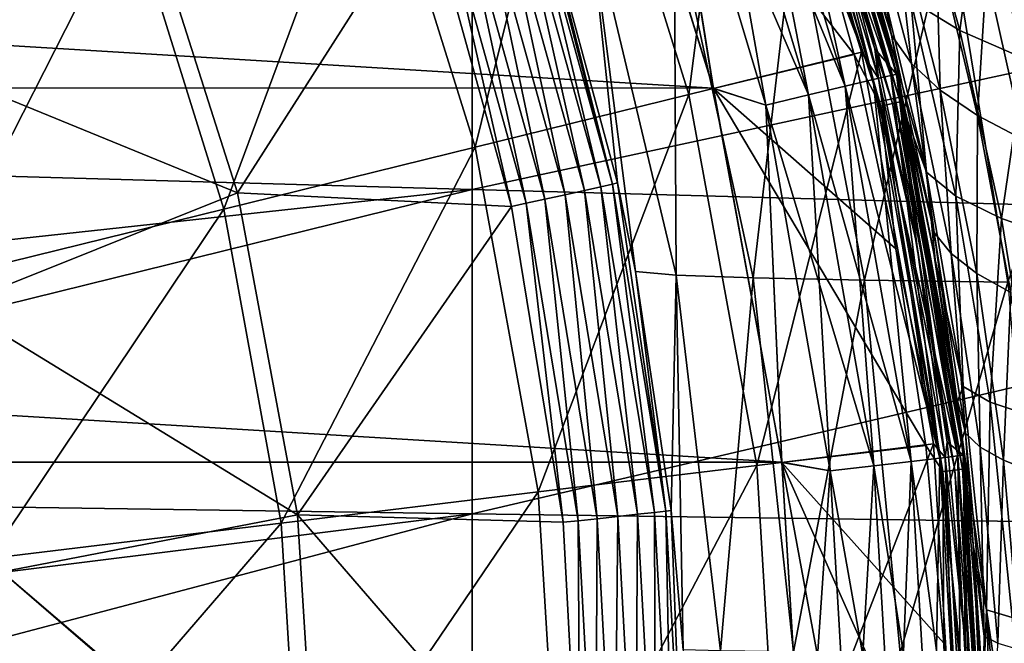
# Model space of a CAD drawing. Header units: metres. Extents: x -28 to 111, y -27 to 27.
# Tile 27 of 55: x 19.51 to 27.65, y 1.64 to 6.79. Entities that reach past the tile are written whole.
import ezdxf

# ---------------------------------------------------------------- set-up
doc = ezdxf.new("R2010")
doc.units = ezdxf.units.M
doc.layers.add('solid_13061041_XXX', color=7, linetype='CONTINUOUS')

msp = doc.modelspace()

# ---------------------------------------------------------------- linework, layer by layer
at = {"layer": 'solid_13061041_XXX'}
for points in [[(24.115471, 9.145791, 11.469518), (25.042046, 6.17231, 11.469518), (25.489344, 9.666823, 8.42368)], [(25.042046, 6.17231, 11.469518), (26.468702, 6.523948, 8.42368), (25.489344, 9.666823, 8.42368)], [(25.695595, 9.352431, 8.149076), (25.489344, 9.666823, 8.42368), (26.468702, 6.523948, 8.42368)], [(25.653257, 9.337022, -7.25102), (26.563763, 6.295727, -7.25102), (25.7939, 9.388211, -7.613289)], [(25.7939, 9.388211, -98.586708), (26.709394, 6.330243, -98.586708), (25.653257, 9.337022, -98.948982)], [(25.7939, 9.388211, -98.586708), (25.841557, 9.405528, -98.199997), (26.758738, 6.341919, -98.199997)], [(25.7939, 9.388211, -7.613289), (26.709394, 6.330243, -7.613289), (25.841557, 9.405528, -8)], [(25.7939, 9.388211, -98.586708), (26.758738, 6.341919, -98.199997), (26.709394, 6.330243, -98.586708)], [(26.563763, 6.295727, -7.25102), (26.709394, 6.330243, -7.613289), (25.7939, 9.388211, -7.613289)], [(25.839075, 9.404626, -6.197382), (26.135151, 8.14404, 7.863532), (26.579193, 6.551182, 7.863532)], [(26.75617, 6.341302, -6.197382), (25.839075, 9.404626, -6.197382), (26.579193, 6.551182, 7.863532)], [(25.933458, 9.07451, -6.312989), (25.839075, 9.404626, -6.197382), (26.75617, 6.341302, -6.197382)], [(26.572744, 7.080907, -93.859695), (26.758738, 6.341919, -98.199997), (25.841557, 9.405528, -98.199997)], [(25.841557, 9.405528, -8), (26.758738, 6.341919, -8), (26.154934, 8.495261, -9.343664)], [(26.709394, 6.330243, -7.613289), (26.758738, 6.341919, -8), (25.841557, 9.405528, -8)], [(25.429224, 9.255481, -6.939895), (26.331778, 6.240746, -6.939895), (25.653257, 9.337022, -7.25102)], [(25.653257, 9.337022, -98.948982), (26.563763, 6.295727, -98.948982), (25.429224, 9.255481, -99.260101)], [(26.331778, 6.240746, -6.939895), (26.563763, 6.295727, -7.25102), (25.653257, 9.337022, -7.25102)], [(26.709394, 6.330243, -98.586708), (26.563763, 6.295727, -98.948982), (25.653257, 9.337022, -98.948982)], [(26.607601, 6.306117, 8.149076), (25.695595, 9.352431, 8.149076), (26.468702, 6.523948, 8.42368)], [(26.607601, 6.306117, 8.149076), (26.135151, 8.14404, 7.863532), (25.695595, 9.352431, 8.149076)], [(-25.243359, 6.226787, -99.699997), (-24.307781, 9.226614, -99.699997), (25.243366, 6.22675, -99.699997)], [(-24.307781, 9.226614, -99.699997), (24.307802, 9.226561, -99.699997), (25.243366, 6.22675, -99.699997)], [(24.796824, 9.025306, -99.648888), (25.243366, 6.22675, -99.699997), (24.307802, 9.226561, -99.699997)], [(24.310347, 9.219888, -6.5), (25.244524, 6.222035, -6.5), (24.796824, 9.025306, -6.551111)], [(26.408087, 6.504586, -6.5), (25.244524, 6.222035, -6.5), (24.310347, 9.219888, -6.5)], [(25.967049, 8.087602, -6.5), (26.408087, 6.504586, -6.5), (24.310347, 9.219888, -6.5)], [(25.137096, 9.149156, -6.701159), (26.029282, 6.169053, -6.701159), (25.429224, 9.255481, -6.939895)], [(25.429224, 9.255481, -99.260101), (26.331778, 6.240746, -99.260101), (25.137096, 9.149156, -99.49884)], [(26.029282, 6.169053, -6.701159), (26.331778, 6.240746, -6.939895), (25.429224, 9.255481, -6.939895)], [(26.563763, 6.295727, -98.948982), (26.331778, 6.240746, -99.260101), (25.429224, 9.255481, -99.260101)], [(22.41358, 8.500349, 14.343763), (23.274763, 5.736714, 14.343763), (24.115471, 9.145791, 11.469518)], [(23.274763, 5.736714, 14.343763), (25.042046, 6.17231, 11.469518), (24.115471, 9.145791, 11.469518)], [(25.137096, 9.149156, -6.701159), (24.796824, 9.025306, -6.551111), (25.676931, 6.085544, -6.551111)], [(25.137096, 9.149156, -99.49884), (26.029282, 6.169053, -99.49884), (24.796824, 9.025306, -99.648888)], [(25.137096, 9.149156, -6.701159), (25.676931, 6.085544, -6.551111), (26.029282, 6.169053, -6.701159)], [(26.331778, 6.240746, -99.260101), (26.029282, 6.169053, -99.49884), (25.137096, 9.149156, -99.49884)], [(25.779871, 9.020767, -6.477004), (25.872166, 9.053062, -6.411289), (26.723108, 6.099375, -6.411289)], [(25.872166, 9.053062, -6.411289), (25.933458, 9.07451, -6.312989), (26.786417, 6.113825, -6.312989)], [(26.723108, 6.099375, -6.411289), (25.872166, 9.053062, -6.411289), (26.786417, 6.113825, -6.312989)], [(26.786417, 6.113825, -6.312989), (25.933458, 9.07451, -6.312989), (26.75617, 6.341302, -6.197382)], [(24.796824, 9.025306, -99.648888), (25.676931, 6.085544, -99.648888), (25.243366, 6.22675, -99.699997)], [(25.244524, 6.222035, -6.5), (25.676931, 6.085544, -6.551111), (24.796824, 9.025306, -6.551111)], [(26.029282, 6.169053, -99.49884), (25.676931, 6.085544, -99.648888), (24.796824, 9.025306, -99.648888)], [(26.627779, 6.077617, -6.477004), (25.967049, 8.087602, -6.5), (25.779871, 9.020767, -6.477004)], [(26.627779, 6.077617, -6.477004), (25.779871, 9.020767, -6.477004), (26.723108, 6.099375, -6.411289)], [(20.491701, 7.938532, 17.114967), (18.355593, 6.569987, 19.463987), (17.484146, 8.625378, 19.463987)], [(20.413588, 7.741853, 16.989332), (21.197927, 5.22482, 16.989332), (22.41358, 8.500349, 14.343763)], [(21.197927, 5.22482, 16.989332), (23.274763, 5.736714, 14.343763), (22.41358, 8.500349, 14.343763)], [(26.758738, 6.341919, -8), (26.510944, 7.308884, -9.09154), (26.154934, 8.495261, -9.343664)], [(26.266762, 8.258817, -10.099041), (26.510944, 7.308884, -9.09154), (26.715334, 6.662927, -9.778412)], [(26.266762, 8.258817, -10.099041), (26.715334, 6.662927, -9.778412), (26.469658, 7.96637, -10.865024)], [(26.607601, 6.306117, 8.149076), (26.579193, 6.551182, 7.863532), (26.135151, 8.14404, 7.863532)], [(27.279799, 6.701857, -86.509697), (26.866966, 8.171242, -86.08609), (27.437025, 7.879503, -83.692184)], [(26.875391, 6.950802, -88.939491), (26.866966, 8.171242, -86.08609), (27.279799, 6.701857, -86.509697)], [(23.585129, 8.038857, 14.46784), (23.677231, 8.070627, 14.608655), (24.315321, 5.411234, 14.481311)], [(23.677231, 8.070627, 14.608655), (23.718847, 8.085541, 14.77408), (24.409908, 5.432555, 14.622929)], [(23.677231, 8.070627, 14.608655), (24.409908, 5.432555, 14.622929), (24.315321, 5.411234, 14.481311)], [(24.409908, 5.432555, 14.622929), (23.718847, 8.085541, 14.77408), (23.82613, 7.759774, 14.776235)], [(26.627779, 6.077617, -6.477004), (26.408087, 6.504586, -6.5), (25.967049, 8.087602, -6.5)], [(23.249798, 8.016752, 34.283787), (12.999999, 7.067966, 34.520863), (13, 5.679941, 34.871998)], [(23.249947, 5.38913, 34.956993), (23.249798, 8.016752, 34.283787), (13, 5.679941, 34.871998)], [(33.509815, 7.606399, 34.444271), (23.249798, 8.016752, 34.283787), (23.249947, 5.38913, 34.956993)], [(23.297337, 7.941162, 14.321291), (23.453344, 7.993947, 14.368155), (24.018467, 5.345447, 14.333309)], [(23.453344, 7.993947, 14.368155), (23.585129, 8.038857, 14.46784), (24.179506, 5.381011, 14.380825)], [(23.453344, 7.993947, 14.368155), (24.179506, 5.381011, 14.380825), (24.018467, 5.345447, 14.333309)], [(23.585129, 8.038857, 14.46784), (24.315321, 5.411234, 14.481311), (24.179506, 5.381011, 14.380825)], [(20.491701, 7.938532, 17.114967), (21.311935, 5.36017, 17.114969), (18.355593, 6.569987, 19.463987)], [(22.868189, 7.797693, 14.518551), (21.311935, 5.36017, 17.114969), (20.491701, 7.938532, 17.114967)], [(23.135403, 7.886694, 14.332745), (23.297337, 7.941162, 14.321291), (23.851175, 5.308732, 14.344363)], [(23.297337, 7.941162, 14.321291), (24.018467, 5.345447, 14.333309), (23.851175, 5.308732, 14.344363)], [(26.469658, 7.96637, -10.865024), (26.881853, 6.430074, -10.567327), (26.741531, 7.690767, -11.632768)], [(26.715334, 6.662927, -9.778412), (26.881853, 6.430074, -10.567327), (26.469658, 7.96637, -10.865024)], [(22.986532, 7.836931, 14.401172), (23.5751, 5.248781, 14.530222), (22.868189, 7.797693, 14.518551)], [(22.986532, 7.836931, 14.401172), (23.135403, 7.886694, 14.332745), (23.697344, 5.275191, 14.412683)], [(22.986532, 7.836931, 14.401172), (23.697344, 5.275191, 14.412683), (23.5751, 5.248781, 14.530222)], [(23.135403, 7.886694, 14.332745), (23.851175, 5.308732, 14.344363), (23.697344, 5.275191, 14.412683)], [(27.279799, 6.701857, -86.509697), (27.437025, 7.879503, -83.692184), (27.818045, 6.467695, -84.085991)], [(27.818045, 6.467695, -84.085991), (27.437025, 7.879503, -83.692184), (28.13929, 7.606365, -81.309456)], [(18.142097, 6.88039, 19.371038), (18.839159, 4.643436, 19.371038), (20.413588, 7.741853, 16.989332)], [(18.839159, 4.643436, 19.371038), (21.197927, 5.22482, 16.989332), (20.413588, 7.741853, 16.989332)], [(22.868189, 7.797693, 14.518551), (23.5751, 5.248781, 14.530222), (21.311935, 5.36017, 17.114969)], [(24.45212, 5.442464, 14.78899), (23.82613, 7.759774, 14.776235), (24.215466, 7.70868, 16.987083)], [(24.409908, 5.432555, 14.622929), (23.82613, 7.759774, 14.776235), (24.45212, 5.442464, 14.78899)], [(24.937326, 4.681722, 16.88825), (24.215466, 7.70868, 16.987083), (24.919821, 7.670578, 19.105999)], [(24.60173, 4.710391, 14.79216), (24.215466, 7.70868, 16.987083), (24.937326, 4.681722, 16.88825)], [(24.45212, 5.442464, 14.78899), (24.215466, 7.70868, 16.987083), (24.60173, 4.710391, 14.79216)], [(25.573212, 4.657853, 18.911386), (24.919821, 7.670578, 19.105999), (25.918806, 7.643511, 21.088968)], [(24.937326, 4.681722, 16.88825), (24.919821, 7.670578, 19.105999), (25.573212, 4.657853, 18.911386)], [(26.741531, 7.690767, -11.632768), (27.118641, 6.209878, -11.355767), (27.084673, 7.429776, -12.394486)], [(26.881853, 6.430074, -10.567327), (27.118641, 6.209878, -11.355767), (26.741531, 7.690767, -11.632768)], [(33.510155, 5.106573, 35.028496), (33.509815, 7.606399, 34.444271), (23.249947, 5.38913, 34.956993)], [(25.573212, 4.657853, 18.911386), (25.918806, 7.643511, 21.088968), (26.493675, 4.638311, 20.816944)], [(26.493675, 4.638311, 20.816944), (25.918806, 7.643511, 21.088968), (27.186756, 7.625631, 22.897264)], [(26.493675, 4.638311, 20.816944), (27.186756, 7.625631, 22.897264), (27.677523, 4.622617, 22.565866)], [(27.677523, 4.622617, 22.565866), (27.186756, 7.625631, 22.897264), (28.693539, 7.615087, 24.496973)], [(27.084673, 7.429776, -12.394486), (27.427408, 6.000593, -12.136163), (27.5014, 7.18014, -13.142211)], [(27.118641, 6.209878, -11.355767), (27.427408, 6.000593, -12.136163), (27.084673, 7.429776, -12.394486)], [(26.758738, 6.341919, -8), (26.812891, 6.10892, -8.879352), (26.510944, 7.308884, -9.09154)], [(26.715334, 6.662927, -9.778412), (26.510944, 7.308884, -9.09154), (26.812891, 6.10892, -8.879352)], [(27.004395, 5.530076, -91.746307), (26.572744, 7.080907, -93.859695), (26.602551, 7.215082, -91.367256)], [(27.004395, 5.530076, -91.746307), (26.602551, 7.215082, -91.367256), (26.875391, 6.950802, -88.939491)], [(27.427408, 6.000593, -12.136163), (27.809856, 5.79963, -12.900834), (27.5014, 7.18014, -13.142211)], [(27.5014, 7.18014, -13.142211), (27.809856, 5.79963, -12.900834), (27.989677, 6.944945, -13.868817)], [(26.572744, 7.080907, -93.859695), (26.846968, 5.957378, -94.120926), (26.758738, 6.341919, -98.199997)], [(27.004395, 5.530076, -91.746307), (26.846968, 5.957378, -94.120926), (26.572744, 7.080907, -93.859695)], [(27.247549, 5.333304, -89.285645), (26.875391, 6.950802, -88.939491), (27.279799, 6.701857, -86.509697)], [(27.004395, 5.530076, -91.746307), (26.875391, 6.950802, -88.939491), (27.247549, 5.333304, -89.285645)], [(27.247549, 5.333304, -89.285645), (27.279799, 6.701857, -86.509697), (27.625582, 5.147481, -86.826897)], [(27.625582, 5.147481, -86.826897), (27.279799, 6.701857, -86.509697), (27.818045, 6.467695, -84.085991)], [(26.715334, 6.662927, -9.778412), (26.812891, 6.10892, -8.879352), (27.069359, 5.032871, -9.531751)], [(26.715334, 6.662927, -9.778412), (27.069359, 5.032871, -9.531751), (26.881853, 6.430074, -10.567327)], [(21.311935, 5.36017, 17.114969), (18.986345, 4.428446, 19.463987), (18.355593, 6.569987, 19.463987)], [(25.042046, 6.17231, 11.469518), (25.603449, 3.108822, 11.469518), (26.468702, 6.523948, 8.42368)], [(25.603449, 3.108822, 11.469518), (27.062092, 3.285931, 8.42368), (26.468702, 6.523948, 8.42368)], [(26.607601, 6.306117, 8.149076), (26.468702, 6.523948, 8.42368), (27.062092, 3.285931, 8.42368)], [(26.75617, 6.341302, -6.197382), (26.579193, 6.551182, 7.863532), (26.926252, 4.934419, 7.863532)], [(26.607601, 6.306117, 8.149076), (26.926252, 4.934419, 7.863532), (26.579193, 6.551182, 7.863532)], [(26.408087, 6.504586, -6.5), (26.752653, 4.898093, -6.5), (25.244524, 6.222035, -6.5)], [(26.627779, 6.077617, -6.477004), (26.752653, 4.898093, -6.5), (26.408087, 6.504586, -6.5)], [(26.881853, 6.430074, -10.567327), (27.208815, 4.859581, -10.340351), (27.118641, 6.209878, -11.355767)], [(27.069359, 5.032871, -9.531751), (27.208815, 4.859581, -10.340351), (26.881853, 6.430074, -10.567327)], [(27.625582, 5.147481, -86.826897), (27.818045, 6.467695, -84.085991), (28.140038, 4.972202, -84.378151)], [(26.331778, 6.240746, -6.939895), (26.878237, 3.141615, -6.939895), (26.563763, 6.295727, -7.25102)], [(26.563763, 6.295727, -98.948982), (27.115036, 3.169293, -98.948982), (26.331778, 6.240746, -99.260101)], [(26.563763, 6.295727, -7.25102), (27.115036, 3.169293, -7.25102), (26.709394, 6.330243, -7.613289)], [(26.709394, 6.330243, -98.586708), (27.263693, 3.186669, -98.586708), (26.563763, 6.295727, -98.948982)], [(26.878237, 3.141615, -6.939895), (27.115036, 3.169293, -7.25102), (26.563763, 6.295727, -7.25102)], [(27.263693, 3.186669, -98.586708), (27.115036, 3.169293, -98.948982), (26.563763, 6.295727, -98.948982)], [(27.159786, 3.174524, 8.149076), (26.607601, 6.306117, 8.149076), (27.062092, 3.285931, 8.42368)], [(27.159786, 3.174524, 8.149076), (26.926252, 4.934419, 7.863532), (26.607601, 6.306117, 8.149076)], [(26.709394, 6.330243, -98.586708), (26.758738, 6.341919, -98.199997), (27.314056, 3.192546, -98.199997)], [(26.709394, 6.330243, -7.613289), (27.263693, 3.186669, -7.613289), (26.758738, 6.341919, -8)], [(26.709394, 6.330243, -98.586708), (27.314056, 3.192546, -98.199997), (27.263693, 3.186669, -98.586708)], [(27.115036, 3.169293, -7.25102), (27.263693, 3.186669, -7.613289), (26.709394, 6.330243, -7.613289)], [(26.75617, 6.341302, -6.197382), (26.926252, 4.934419, 7.863532), (27.17506, 3.299649, 7.863532)], [(27.311434, 3.192234, -6.197382), (26.75617, 6.341302, -6.197382), (27.17506, 3.299649, 7.863532)], [(26.786417, 6.113825, -6.312989), (26.75617, 6.341302, -6.197382), (27.311434, 3.192234, -6.197382)], [(27.25938, 3.629902, -94.497475), (27.314056, 3.192546, -98.199997), (26.758738, 6.341919, -98.199997)], [(27.076801, 4.805918, -94.333908), (27.25938, 3.629902, -94.497475), (26.758738, 6.341919, -98.199997)], [(26.846968, 5.957378, -94.120926), (27.076801, 4.805918, -94.333908), (26.758738, 6.341919, -98.199997)], [(26.758738, 6.341919, -8), (27.314056, 3.192546, -8), (26.812891, 6.10892, -8.879352)], [(27.263693, 3.186669, -7.613289), (27.314056, 3.192546, -8), (26.758738, 6.341919, -8)], [(-25.81019, 3.135585, -99.699997), (-25.243359, 6.226787, -99.699997), (25.810194, 3.135558, -99.699997)], [(-25.243359, 6.226787, -99.699997), (25.243366, 6.22675, -99.699997), (25.810194, 3.135558, -99.699997)], [(25.676931, 6.085544, -99.648888), (25.810194, 3.135558, -99.699997), (25.243366, 6.22675, -99.699997)], [(25.244524, 6.222035, -6.5), (25.810402, 3.134024, -6.5), (25.676931, 6.085544, -6.551111)], [(26.999567, 3.27382, -6.5), (25.810402, 3.134024, -6.5), (25.244524, 6.222035, -6.5)], [(26.752653, 4.898093, -6.5), (26.999567, 3.27382, -6.5), (25.244524, 6.222035, -6.5)], [(26.029282, 6.169053, -6.701159), (26.569464, 3.105525, -6.701159), (26.331778, 6.240746, -6.939895)], [(26.331778, 6.240746, -99.260101), (26.878237, 3.141615, -99.260101), (26.029282, 6.169053, -99.49884)], [(26.569464, 3.105525, -6.701159), (26.878237, 3.141615, -6.939895), (26.331778, 6.240746, -6.939895)], [(27.115036, 3.169293, -98.948982), (26.878237, 3.141615, -99.260101), (26.331778, 6.240746, -99.260101)], [(27.118641, 6.209878, -11.355767), (27.419493, 4.695155, -11.145884), (27.427408, 6.000593, -12.136163)], [(27.208815, 4.859581, -10.340351), (27.419493, 4.695155, -11.145884), (27.118641, 6.209878, -11.355767)], [(23.274763, 5.736714, 14.343763), (23.796549, 2.889424, 14.343763), (25.042046, 6.17231, 11.469518)], [(23.796549, 2.889424, 14.343763), (25.603449, 3.108822, 11.469518), (25.042046, 6.17231, 11.469518)], [(26.029282, 6.169053, -6.701159), (25.676931, 6.085544, -6.551111), (26.209801, 3.063486, -6.551111)], [(26.029282, 6.169053, -99.49884), (26.569464, 3.105525, -99.49884), (25.676931, 6.085544, -99.648888)], [(26.029282, 6.169053, -6.701159), (26.209801, 3.063486, -6.551111), (26.569464, 3.105525, -6.701159)], [(26.878237, 3.141615, -99.260101), (26.569464, 3.105525, -99.49884), (26.029282, 6.169053, -99.49884)], [(26.723108, 6.099375, -6.411289), (26.786417, 6.113825, -6.312989), (27.302521, 3.076255, -6.312989)], [(27.302521, 3.076255, -6.312989), (26.786417, 6.113825, -6.312989), (27.311434, 3.192234, -6.197382)], [(27.314056, 3.192546, -8), (27.060278, 4.8981, -8.706288), (26.812891, 6.10892, -8.879352)], [(27.069359, 5.032871, -9.531751), (26.812891, 6.10892, -8.879352), (27.060278, 4.8981, -8.706288)], [(25.676931, 6.085544, -99.648888), (26.209801, 3.063486, -99.648888), (25.810194, 3.135558, -99.699997)], [(25.810402, 3.134024, -6.5), (26.209801, 3.063486, -6.551111), (25.676931, 6.085544, -6.551111)], [(26.569464, 3.105525, -99.49884), (26.209801, 3.063486, -99.648888), (25.676931, 6.085544, -99.648888)], [(26.627779, 6.077617, -6.477004), (26.723108, 6.099375, -6.411289), (27.237991, 3.068985, -6.411289)], [(27.140825, 3.058037, -6.477004), (26.752653, 4.898093, -6.5), (26.627779, 6.077617, -6.477004)], [(27.140825, 3.058037, -6.477004), (26.627779, 6.077617, -6.477004), (27.237991, 3.068985, -6.411289)], [(27.237991, 3.068985, -6.411289), (26.723108, 6.099375, -6.411289), (27.302521, 3.076255, -6.312989)], [(27.004395, 5.530076, -91.746307), (27.076801, 4.805918, -94.333908), (26.846968, 5.957378, -94.120926)], [(27.419493, 4.695155, -11.145884), (27.702465, 4.538313, -11.941039), (27.427408, 6.000593, -12.136163)], [(27.427408, 6.000593, -12.136163), (27.702465, 4.538313, -11.941039), (27.809856, 5.79963, -12.900834)], [(21.197927, 5.22482, 16.989332), (21.673153, 2.631597, 16.989332), (23.274763, 5.736714, 14.343763)], [(21.673153, 2.631597, 16.989332), (23.796549, 2.889424, 14.343763), (23.274763, 5.736714, 14.343763)], [(23.249947, 5.38913, 34.956993), (13, 5.679941, 34.871998), (13.000006, 4.274792, 35.146164)], [(27.30839, 3.761833, -92.010193), (27.076801, 4.805918, -94.333908), (27.004395, 5.530076, -91.746307)], [(27.30839, 3.761833, -92.010193), (27.004395, 5.530076, -91.746307), (27.247549, 5.333304, -89.285645)], [(23.249947, 5.38913, 34.956993), (13.000006, 4.274792, 35.146164), (13.000007, 2.85691, 35.342564)], [(23.249981, 2.707619, 35.363823), (23.249947, 5.38913, 34.956993), (13.000007, 2.85691, 35.342564)], [(33.510155, 5.106573, 35.028496), (23.249947, 5.38913, 34.956993), (23.249981, 2.707619, 35.363823)], [(24.018467, 5.345447, 14.333309), (24.179506, 5.381011, 14.380825), (24.454021, 2.687069, 14.341149)], [(24.179506, 5.381011, 14.380825), (24.315321, 5.411234, 14.481311), (24.618111, 2.704955, 14.389078)], [(24.179506, 5.381011, 14.380825), (24.618111, 2.704955, 14.389078), (24.454021, 2.687069, 14.341149)], [(24.315321, 5.411234, 14.481311), (24.409908, 5.432555, 14.622929), (24.756357, 2.720145, 14.490072)], [(24.315321, 5.411234, 14.481311), (24.756357, 2.720145, 14.490072), (24.618111, 2.704955, 14.389078)], [(24.409908, 5.432555, 14.622929), (24.45212, 5.442464, 14.78899), (24.852423, 2.730844, 14.632196)], [(24.409908, 5.432555, 14.622929), (24.852423, 2.730844, 14.632196), (24.756357, 2.720145, 14.490072)], [(24.852423, 2.730844, 14.632196), (24.45212, 5.442464, 14.78899), (24.60173, 4.710391, 14.79216)], [(21.311935, 5.36017, 17.114969), (21.809103, 2.700554, 17.114971), (18.986345, 4.428446, 19.463987)], [(23.5751, 5.248781, 14.530222), (21.809103, 2.700554, 17.114971), (21.311935, 5.36017, 17.114969)], [(23.697344, 5.275191, 14.412683), (23.851175, 5.308732, 14.344363), (24.126637, 2.651732, 14.420199)], [(23.851175, 5.308732, 14.344363), (24.018467, 5.345447, 14.333309), (24.28348, 2.668601, 14.351948)], [(23.851175, 5.308732, 14.344363), (24.28348, 2.668601, 14.351948), (24.126637, 2.651732, 14.420199)], [(24.018467, 5.345447, 14.333309), (24.454021, 2.687069, 14.341149), (24.28348, 2.668601, 14.351948)], [(27.531445, 3.632457, -89.520554), (27.247549, 5.333304, -89.285645), (27.625582, 5.147481, -86.826897)], [(27.30839, 3.761833, -92.010193), (27.247549, 5.333304, -89.285645), (27.531445, 3.632457, -89.520554)], [(18.839159, 4.643436, 19.371038), (19.261505, 2.33877, 19.371038), (21.197927, 5.22482, 16.989332)], [(19.261505, 2.33877, 19.371038), (21.673153, 2.631597, 16.989332), (21.197927, 5.22482, 16.989332)], [(23.5751, 5.248781, 14.530222), (24.002031, 2.638447, 14.537837), (21.809103, 2.700554, 17.114971)], [(23.697344, 5.275191, 14.412683), (24.002031, 2.638447, 14.537837), (23.5751, 5.248781, 14.530222)], [(23.697344, 5.275191, 14.412683), (24.126637, 2.651732, 14.420199), (24.002031, 2.638447, 14.537837)], [(27.531445, 3.632457, -89.520554), (27.625582, 5.147481, -86.826897), (27.892063, 3.509909, -87.037109)], [(27.892063, 3.509909, -87.037109), (27.625582, 5.147481, -86.826897), (28.140038, 4.972202, -84.378151)], [(33.510235, 2.56439, 35.381535), (33.510155, 5.106573, 35.028496), (23.249981, 2.707619, 35.363823)], [(27.069359, 5.032871, -9.531751), (27.060278, 4.8981, -8.706288), (27.252789, 3.679069, -8.572077)], [(27.069359, 5.032871, -9.531751), (27.252789, 3.679069, -8.572077), (27.326021, 3.374879, -9.359138)], [(27.069359, 5.032871, -9.531751), (27.326021, 3.374879, -9.359138), (27.208815, 4.859581, -10.340351)], [(27.140825, 3.058037, -6.477004), (26.999567, 3.27382, -6.5), (26.752653, 4.898093, -6.5)], [(27.159786, 3.174524, 8.149076), (27.17506, 3.299649, 7.863532), (26.926252, 4.934419, 7.863532)], [(27.314056, 3.192546, -8), (27.252789, 3.679069, -8.572077), (27.060278, 4.8981, -8.706288)], [(27.30839, 3.761833, -92.010193), (27.25938, 3.629902, -94.497475), (27.076801, 4.805918, -94.333908)], [(27.208815, 4.859581, -10.340351), (27.447369, 3.260599, -10.184257), (27.419493, 4.695155, -11.145884)], [(27.326021, 3.374879, -9.359138), (27.447369, 3.260599, -10.184257), (27.208815, 4.859581, -10.340351)], [(24.60173, 4.710391, 14.79216), (24.937326, 4.681722, 16.88825), (24.894949, 2.735785, 14.798641)], [(24.852423, 2.730844, 14.632196), (24.60173, 4.710391, 14.79216), (24.894949, 2.735785, 14.798641)], [(24.937326, 4.681722, 16.88825), (24.993341, 1.584306, 14.800889), (24.894949, 2.735785, 14.798641)], [(24.937326, 4.681722, 16.88825), (25.303364, 1.575442, 16.838284), (24.993341, 1.584306, 14.800889)], [(24.937326, 4.681722, 16.88825), (25.573212, 4.657853, 18.911386), (25.303364, 1.575442, 16.838284)], [(25.573212, 4.657853, 18.911386), (25.905375, 1.567478, 18.812546), (25.303364, 1.575442, 16.838284)], [(25.573212, 4.657853, 18.911386), (26.493675, 4.638311, 20.816944), (25.905375, 1.567478, 18.812546)], [(26.493675, 4.638311, 20.816944), (26.786203, 1.560422, 20.678612), (25.905375, 1.567478, 18.812546)], [(26.493675, 4.638311, 20.816944), (27.677523, 4.622617, 22.565866), (26.786203, 1.560422, 20.678612)], [(27.419493, 4.695155, -11.145884), (27.640671, 3.151799, -11.003358), (27.702465, 4.538313, -11.941039)], [(27.447369, 3.260599, -10.184257), (27.640671, 3.151799, -11.003358), (27.419493, 4.695155, -11.145884)], [(27.677523, 4.622617, 22.565866), (27.927143, 1.554257, 22.397425), (26.786203, 1.560422, 20.678612)], [(27.640671, 3.151799, -11.003358), (27.906296, 3.047648, -11.809431), (27.702465, 4.538313, -11.941039)], [(21.809103, 2.700554, 17.114971), (19.368135, 2.228836, 19.463989), (18.986345, 4.428446, 19.463987)], [(27.501158, 1.916432, -92.158699), (27.25938, 3.629902, -94.497475), (27.30839, 3.761833, -92.010193)], [(27.501158, 1.916432, -92.158699), (27.30839, 3.761833, -92.010193), (27.531445, 3.632457, -89.520554)], [(27.314056, 3.192546, -8), (27.390234, 2.454598, -8.476387), (27.252789, 3.679069, -8.572077)], [(27.326021, 3.374879, -9.359138), (27.252789, 3.679069, -8.572077), (27.390234, 2.454598, -8.476387)], [(27.25938, 3.629902, -94.497475), (27.392067, 2.434066, -94.611732), (27.314056, 3.192546, -98.199997)], [(27.501158, 1.916432, -92.158699), (27.392067, 2.434066, -94.611732), (27.25938, 3.629902, -94.497475)], [(27.501158, 1.916432, -92.158699), (27.531445, 3.632457, -89.520554), (27.713655, 1.853071, -89.643784)], [(27.713655, 1.853071, -89.643784), (27.531445, 3.632457, -89.520554), (27.892063, 3.509909, -87.037109)], [(27.326021, 3.374879, -9.359138), (27.390234, 2.454598, -8.476387), (27.482512, 1.695178, -9.260653)], [(27.326021, 3.374879, -9.359138), (27.482512, 1.695178, -9.260653), (27.447369, 3.260599, -10.184257)], [(25.603449, 3.108822, 11.469518), (25.791498, 0, 11.469518), (27.062092, 3.285931, 8.42368)], [(27.062092, 3.285931, 8.42368), (25.791498, 0, 11.469518), (27.260853, 0, 8.42368)], [(26.999567, 3.27382, -6.5), (27.147976, 1.638845, -6.5), (25.810402, 3.134024, -6.5)], [(27.140825, 3.058037, -6.477004), (27.147976, 1.638845, -6.5), (26.999567, 3.27382, -6.5)], [(27.159786, 3.174524, 8.149076), (27.062092, 3.285931, 8.42368), (27.260853, 0, 8.42368)], [(27.159786, 3.174524, 8.149076), (27.324707, 1.65284, 7.863532), (27.17506, 3.299649, 7.863532)], [(27.311434, 3.192234, -6.197382), (27.17506, 3.299649, 7.863532), (27.324707, 1.65284, 7.863532)], [(27.447369, 3.260599, -10.184257), (27.594336, 1.638836, -10.099203), (27.640671, 3.151799, -11.003358)], [(27.482512, 1.695178, -9.260653), (27.594336, 1.638836, -10.099203), (27.447369, 3.260599, -10.184257)], [(27.115036, 3.169293, -7.25102), (27.299627, 0, -7.25102), (27.263693, 3.186669, -7.613289)], [(27.263693, 3.186669, -98.586708), (27.449295, 0, -98.586708), (27.115036, 3.169293, -98.948982)], [(27.159786, 3.174524, 8.149076), (27.260853, 0, 8.42368), (27.344681, 0, 8.149076)], [(27.159786, 3.174524, 8.149076), (27.344681, 0, 8.149076), (27.324707, 1.65284, 7.863532)], [(27.263693, 3.186669, -98.586708), (27.314056, 3.192546, -98.199997), (27.5, 0, -98.199997)], [(27.263693, 3.186669, -7.613289), (27.449295, 0, -7.613289), (27.314056, 3.192546, -8)], [(27.263693, 3.186669, -98.586708), (27.5, 0, -98.199997), (27.449295, 0, -98.586708)], [(27.263693, 3.186669, -7.613289), (27.299627, 0, -7.25102), (27.449295, 0, -7.613289)], [(27.302521, 3.076255, -6.312989), (27.311434, 3.192234, -6.197382), (27.497358, 0, -6.197382)], [(27.311434, 3.192234, -6.197382), (27.374651, 0, 7.863532), (27.497358, 0, -6.197382)], [(27.311434, 3.192234, -6.197382), (27.324707, 1.65284, 7.863532), (27.374651, 0, 7.863532)], [(27.5, 0, -94.699997), (27.5, 0, -98.199997), (27.314056, 3.192546, -98.199997)], [(27.472797, 1.222867, -94.678825), (27.5, 0, -94.699997), (27.314056, 3.192546, -98.199997)], [(27.392067, 2.434066, -94.611732), (27.472797, 1.222867, -94.678825), (27.314056, 3.192546, -98.199997)], [(27.314056, 3.192546, -8), (27.5, 0, -8), (27.390234, 2.454598, -8.476387)], [(27.449295, 0, -7.613289), (27.5, 0, -8), (27.314056, 3.192546, -8)], [(-26, 0, -99.699997), (-25.81019, 3.135585, -99.699997), (26, 0, -99.699997)], [(-25.81019, 3.135585, -99.699997), (25.810194, 3.135558, -99.699997), (26, 0, -99.699997)], [(23.796549, 2.889424, 14.343763), (23.971327, 0, 14.343763), (25.603449, 3.108822, 11.469518)], [(25.603449, 3.108822, 11.469518), (23.971327, 0, 14.343763), (25.791498, 0, 11.469518)], [(26.388229, 0, -99.648888), (26, 0, -99.699997), (25.810194, 3.135558, -99.699997)], [(26.209801, 3.063486, -99.648888), (26.388229, 0, -99.648888), (25.810194, 3.135558, -99.699997)], [(25.810402, 3.134024, -6.5), (26, 0, -6.5), (26.209801, 3.063486, -6.551111)], [(27.197371, 0, -6.5), (26, 0, -6.5), (25.810402, 3.134024, -6.5)], [(27.147976, 1.638845, -6.5), (27.197371, 0, -6.5), (25.810402, 3.134024, -6.5)], [(26.569464, 3.105525, -6.701159), (26.209801, 3.063486, -6.551111), (26.388229, 0, -6.551111)], [(26.569464, 3.105525, -99.49884), (26.75034, 0, -99.49884), (26.209801, 3.063486, -99.648888)], [(26.569464, 3.105525, -6.701159), (26.388229, 0, -6.551111), (26.75034, 0, -6.701159)], [(26.569464, 3.105525, -6.701159), (26.75034, 0, -6.701159), (26.878237, 3.141615, -6.939895)], [(26.878237, 3.141615, -99.260101), (27.061214, 0, -99.260101), (26.569464, 3.105525, -99.49884)], [(27.061214, 0, -99.260101), (26.75034, 0, -99.49884), (26.569464, 3.105525, -99.49884)], [(26.878237, 3.141615, -6.939895), (26.75034, 0, -6.701159), (27.061214, 0, -6.939895)], [(26.878237, 3.141615, -6.939895), (27.061214, 0, -6.939895), (27.115036, 3.169293, -7.25102)], [(27.115036, 3.169293, -98.948982), (27.299627, 0, -98.948982), (26.878237, 3.141615, -99.260101)], [(27.299627, 0, -98.948982), (27.061214, 0, -99.260101), (26.878237, 3.141615, -99.260101)], [(27.115036, 3.169293, -7.25102), (27.061214, 0, -6.939895), (27.299627, 0, -7.25102)], [(27.449295, 0, -98.586708), (27.299627, 0, -98.948982), (27.115036, 3.169293, -98.948982)], [(27.594336, 1.638836, -10.099203), (27.778755, 1.585014, -10.928429), (27.640671, 3.151799, -11.003358)], [(27.640671, 3.151799, -11.003358), (27.778755, 1.585014, -10.928429), (27.906296, 3.047648, -11.809431)], [(26.209801, 3.063486, -6.551111), (26, 0, -6.5), (26.388229, 0, -6.551111)], [(26.75034, 0, -99.49884), (26.388229, 0, -99.648888), (26.209801, 3.063486, -99.648888)], [(27.140825, 3.058037, -6.477004), (27.237991, 3.068985, -6.411289), (27.410343, 0, -6.411289)], [(27.140825, 3.058037, -6.477004), (27.312561, 0, -6.477004), (27.147976, 1.638845, -6.5)], [(27.140825, 3.058037, -6.477004), (27.410343, 0, -6.411289), (27.312561, 0, -6.477004)], [(27.237991, 3.068985, -6.411289), (27.302521, 3.076255, -6.312989), (27.475281, 0, -6.312989)], [(27.237991, 3.068985, -6.411289), (27.475281, 0, -6.312989), (27.410343, 0, -6.411289)], [(27.302521, 3.076255, -6.312989), (27.497358, 0, -6.197382), (27.475281, 0, -6.312989)], [(23.249981, 2.707619, 35.363823), (13.000007, 2.85691, 35.342564), (13.000004, 1.430562, 35.460606)], [(21.673153, 2.631597, 16.989332), (21.832336, 0, 16.989332), (23.796549, 2.889424, 14.343763)], [(23.796549, 2.889424, 14.343763), (21.832336, 0, 16.989332), (23.971327, 0, 14.343763)], [(23.249981, 2.707619, 35.363823), (13.000004, 1.430562, 35.460606), (13, 0, 35.5)], [(23.249983, -0.00127, 35.499924), (23.249981, 2.707619, 35.363823), (13, 0, 35.5)], [(21.809103, 2.700554, 17.114971), (21.975666, 0, 17.114973), (19.368135, 2.228836, 19.463989)], [(24.144585, 0, 14.540537), (21.975666, 0, 17.114973), (21.809103, 2.700554, 17.114971)], [(24.002031, 2.638447, 14.537837), (24.144585, 0, 14.540537), (21.809103, 2.700554, 17.114971)], [(33.510235, 2.56439, 35.381535), (23.249981, 2.707619, 35.363823), (23.249983, -0.00127, 35.499924)], [(24.28348, 2.668601, 14.351948), (24.454021, 2.687069, 14.341149), (24.427837, 0, 14.354636)], [(24.454021, 2.687069, 14.341149), (24.59947, 0, 14.343926), (24.427837, 0, 14.354636)], [(24.454021, 2.687069, 14.341149), (24.618111, 2.704955, 14.389078), (24.59947, 0, 14.343926)], [(24.618111, 2.704955, 14.389078), (24.76458, 0, 14.392001), (24.59947, 0, 14.343926)], [(24.618111, 2.704955, 14.389078), (24.756357, 2.720145, 14.490072), (24.76458, 0, 14.392001)], [(24.756357, 2.720145, 14.490072), (24.852423, 2.730844, 14.632196), (24.903637, 0, 14.493173)], [(24.756357, 2.720145, 14.490072), (24.903637, 0, 14.493173), (24.76458, 0, 14.392001)], [(24.852423, 2.730844, 14.632196), (24.894949, 2.735785, 14.798641), (25.000191, 0, 14.635474)], [(24.852423, 2.730844, 14.632196), (25.000191, 0, 14.635474), (24.903637, 0, 14.493173)], [(25.000191, 0, 14.635474), (24.894949, 2.735785, 14.798641), (24.993341, 1.584306, 14.800889)], [(19.261505, 2.33877, 19.371038), (19.402975, 0, 19.371038), (21.673153, 2.631597, 16.989332)], [(21.673153, 2.631597, 16.989332), (19.402975, 0, 19.371038), (21.832336, 0, 16.989332)], [(24.126637, 2.651732, 14.420199), (24.144585, 0, 14.540537), (24.002031, 2.638447, 14.537837)], [(24.126637, 2.651732, 14.420199), (24.28348, 2.668601, 14.351948), (24.269985, 0, 14.422863)], [(24.126637, 2.651732, 14.420199), (24.269985, 0, 14.422863), (24.144585, 0, 14.540537)], [(24.28348, 2.668601, 14.351948), (24.427837, 0, 14.354636), (24.269985, 0, 14.422863)], [(33.510239, 0.000384, 35.49979), (33.510235, 2.56439, 35.381535), (23.249983, -0.00127, 35.499924)], [(27.5, 0, -8), (27.472595, 1.227399, -8.419044), (27.390234, 2.454598, -8.476387)], [(27.482512, 1.695178, -9.260653), (27.390234, 2.454598, -8.476387), (27.472595, 1.227399, -8.419044)], [(27.501158, 1.916432, -92.158699), (27.472797, 1.222867, -94.678825), (27.392067, 2.434066, -94.611732)], [(21.950382, 0, 17.141762), (19.495958, 0, 19.463989), (19.368135, 2.228836, 19.463989)], [(21.975666, 0, 17.114973), (21.950382, 0, 17.141762), (19.368135, 2.228836, 19.463989)], [(27.569273, 0, -92.192215), (27.472797, 1.222867, -94.678825), (27.501158, 1.916432, -92.158699)], [(27.501158, 1.916432, -92.158699), (27.713655, 1.853071, -89.643784), (27.780687, 0, -89.655304)], [(27.501158, 1.916432, -92.158699), (27.780687, 0, -89.655304), (27.671461, 0, -90.755562)], [(27.569273, 0, -92.192215), (27.501158, 1.916432, -92.158699), (27.671461, 0, -90.755562)], [(27.312561, 0, -6.477004), (27.197371, 0, -6.5), (27.147976, 1.638845, -6.5)], [(27.344681, 0, 8.149076), (27.374651, 0, 7.863532), (27.324707, 1.65284, 7.863532)], [(27.482512, 1.695178, -9.260653), (27.472595, 1.227399, -8.419044), (27.5, 0, -8.4)], [(27.482512, 1.695178, -9.260653), (27.5, 0, -8.4), (27.535915, 0, -9.235243)], [(27.482512, 1.695178, -9.260653), (27.535915, 0, -9.235243), (27.594336, 1.638836, -10.099203)]]:
    msp.add_3dface(points, dxfattribs=at)

doc.saveas('drawing.dxf')
